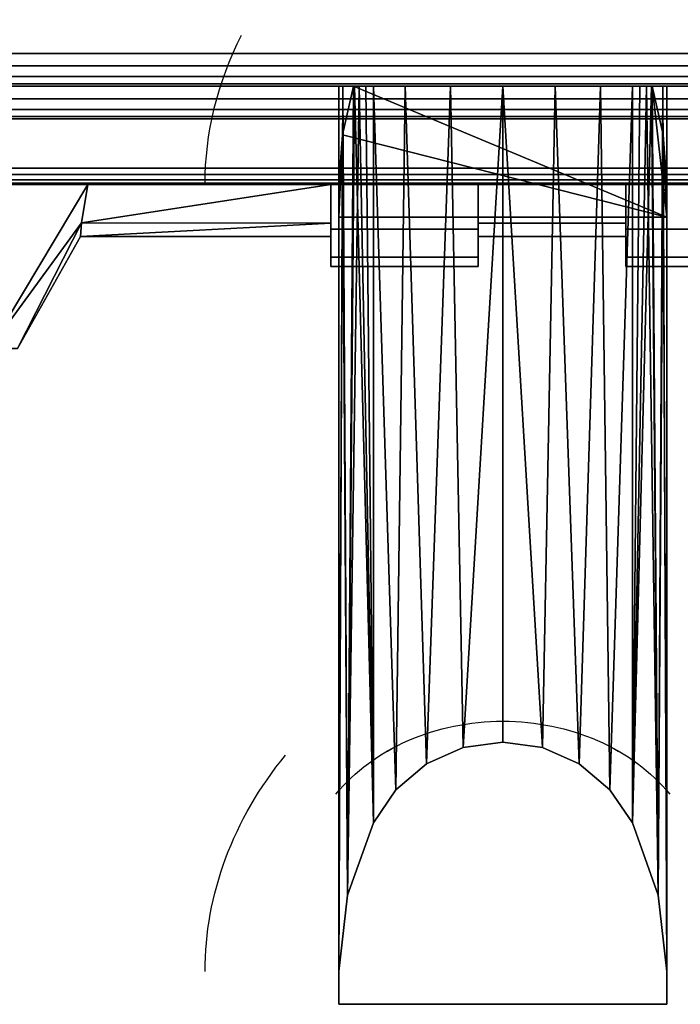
# Model space of a CAD drawing. Header units: millimetres. Extents: x -10 to 414, y -827 to 10.
# Tile 16 of 45: x 185 to 205, y -827 to -797. Entities that reach past the tile are written whole.
import ezdxf

# ---------------------------------------------------------------- set-up
doc = ezdxf.new("R2010")
doc.units = ezdxf.units.MM
doc.header["$MEASUREMENT"] = 0
for name, color, linetype, lineweight in [('0 Misc', 7, 'Continuous', 35), ('10 Raster Images', 7, 'Continuous', 35), ('5 Hatches', 7, 'Continuous', 35)]:
    doc.layers.add(name, color=color, linetype=linetype, lineweight=lineweight)

msp = doc.modelspace()

# ---------------------------------------------------------------- linework, layer by layer
at = {"layer": '0 Misc', "color": 160, "linetype": 'Continuous', "lineweight": 25}
for p, q in [((4, -798, 12.5), (396, -798, 12.5)), ((396, -798, 695), (4, -798, 695)), ((1, -799, 698), (399, -799, 698)), ((399, -799, 720), (1, -799, 720)), ((396, -799, 13.5), (4, -799, 13.5)), ((4, -799, 694), (396, -799, 694)), ((4, -799, 13.5), (204.554, -799, 255)), ((4, -799, 694), (195.446, -799, 255)), ((195.446, -799, 255), (4, -799, 13.5)), ((4, -799, 694), (195.717, -799, 255.779)), ((4, -799, 694), (196.049, -799, 256.534)), ((4, -799, 694), (196.442, -799, 257.187)), ((4, -799, 694), (197.415, -799, 258.16)), ((4, -799, 694), (198.641, -799, 258.785)), ((4, -799, 694), (200, -799, 259)), ((4, -799, 694), (197.415, -799, 571.84)), ((4, -799, 694), (196.442, -799, 572.813)), ((4, -799, 694), (196.049, -799, 573.466)), ((4, -799, 694), (195.505, -799, 574.81)), ((4, -799, 694), (195, -799, 578)), ((4, -799, 694), (195, -799, 579)), ((164.278, -799, 649.392), (195, -799, 579)), ((233.25, -799, 649), (166.75, -799, 649)), ((166.75, -799, 682), (233.25, -799, 682)), ((166.75, -799, 682), (396, -799, 694)), ((166.75, -799, 649), (195, -799, 579)), ((195, -799, 579), (205, -799, 579)), ((195, -799, 579), (195, -826.999, 578.267)), ((195, -799, 578), (195, -799, 579)), ((195, -799, 578), (195, -825.999, 577.293)), ((195, -825.999, 577.293), (195, -799, 579)), ((195, -799, 579), (396, -799, 694)), ((195, -799, 579), (235.722, -799, 649.392)), ((195, -799, 579), (233.25, -799, 649)), ((204.554, -799, 255), (195.446, -799, 255)), ((205, -802.999, 251.105), (195.446, -799, 255)), ((196.049, -799, 573.466), (196.049, -821.467, 572.878)), ((196.049, -821.467, 257.122), (196.049, -799, 256.534)), ((197.415, -799, 571.84), (200, -799, 259)), ((198.641, -799, 571.215), (200, -799, 259)), ((200, -799, 259), (396, -799, 694)), ((200, -799, 259), (202.585, -799, 571.84)), ((200, -799, 259), (201.359, -799, 571.215)), ((200, -799, 259), (200, -799, 571)), ((201.359, -799, 258.785), (396, -799, 694)), ((202.585, -799, 258.16), (396, -799, 694)), ((202.585, -799, 571.84), (396, -799, 694)), ((203.558, -799, 257.187), (396, -799, 694)), ((203.558, -799, 572.813), (396, -799, 694)), ((203.951, -799, 573.466), (203.951, -821.467, 572.878)), ((203.951, -821.467, 257.122), (203.951, -799, 256.534)), ((203.951, -799, 256.534), (396, -799, 694)), ((203.951, -799, 573.466), (396, -799, 694)), ((204.283, -799, 255.779), (396, -799, 694)), ((204.495, -799, 574.81), (396, -799, 694)), ((205, -802.999, 251.105), (204.554, -799, 255)), ((204.554, -799, 255), (396, -799, 13.5)), ((204.554, -799, 255), (396, -799, 694)), ((205, -799, 579), (205, -826.999, 578.267)), ((205, -799, 578), (205, -825.999, 577.293)), ((205, -799, 579), (205, -799, 578)), ((205, -799, 579), (205, -825.999, 577.293)), ((205, -799, 578), (396, -799, 694)), ((205, -799, 579), (396, -799, 694)), ((1, -800, 719), (399, -800, 719)), ((399, -800, 699), (1, -800, 699)), ((195, -802.999, 251.105), (195.112, -800.483, 253.555)), ((205, -802.999, 251.105), (195.112, -800.483, 253.555)), ((205, -802.999, 251.105), (204.888, -800.483, 253.555)), ((166.75, -801.5, 649), (233.25, -801.5, 649)), ((233.25, -801.5, 682), (166.75, -801.5, 682)), ((163.345, -802, 650.317), (236.655, -802, 650.317)), ((163.345, -802, 650.317), (238.553, -802, 651.697)), ((163.345, -802, 680.683), (236.655, -802, 680.683)), ((163.345, -802, 680.683), (234.423, -802, 681.408)), ((165.577, -802, 649.592), (234.423, -802, 649.592)), ((165.577, -802, 649.592), (236.655, -802, 650.317)), ((165.577, -802, 681.408), (234.423, -802, 681.408)), ((165.577, -802, 681.408), (233.25, -802, 681.5)), ((166.75, -802, 681.5), (233.25, -802, 681.5)), ((233.25, -802, 649.5), (166.75, -802, 649.5)), ((166.75, -802, 649.5), (234.423, -802, 649.592)), ((174, -802, 651.5), (238.553, -802, 651.697)), ((174, -802, 679.5), (238.553, -802, 679.303)), ((174, -802, 679.5), (236.655, -802, 680.683)), ((178.326, -802, 652.185), (238.553, -802, 651.697)), ((178.326, -802, 652.185), (239.933, -802, 653.595)), ((178.326, -802, 678.815), (239.933, -802, 677.405)), ((178.326, -802, 678.815), (238.553, -802, 679.303)), ((182.229, -802, 654.174), (239.933, -802, 653.595)), ((182.229, -802, 654.174), (240.658, -802, 655.827)), ((182.229, -802, 676.826), (240.75, -802, 674)), ((182.229, -802, 676.826), (240.658, -802, 675.173)), ((182.229, -802, 676.826), (239.933, -802, 677.405)), ((185.326, -802, 657.271), (240.658, -802, 655.827)), ((185.326, -802, 657.271), (240.75, -802, 657)), ((185.326, -802, 657.271), (226.25, -802, 659.25)), ((194.75, -802, 671.75), (185.326, -802, 673.729)), ((185.326, -802, 673.729), (240.75, -802, 674)), ((194.75, -802, 659.25), (185.326, -802, 657.271)), ((194.75, -802, 661.25), (187.339, -802, 661.25)), ((187.339, -802, 669.75), (194.75, -802, 669.75)), ((187.339, -802, 669.75), (194.75, -802, 671.75)), ((187.339, -802, 661.25), (194.75, -802, 659.25)), ((194.75, -802, 671.75), (199.25, -802, 671.75)), ((194.75, -802, 659.25), (194.75, -802, 661.25)), ((194.75, -802, 669.75), (194.75, -802, 671.75)), ((199.25, -802, 659.25), (194.75, -802, 659.25)), ((194.75, -803.073, 668.022), (194.75, -802, 671.75)), ((194.75, -802, 659.25), (194.75, -803.411, 664.019)), ((194.75, -802, 659.25), (194.75, -802.644, 662.136)), ((194.75, -802, 671.75), (240.75, -802, 674)), ((194.75, -802, 659.25), (226.25, -802, 659.25)), ((194.75, -802, 659.25), (221.75, -802, 659.25)), ((194.75, -802, 659.25), (217.25, -802, 659.25)), ((194.75, -802, 659.25), (212.75, -802, 659.25)), ((194.75, -802, 659.25), (208.25, -802, 659.25)), ((194.75, -802, 659.25), (203.75, -802, 659.25)), ((195, -802.999, 251.105), (195, -801.999, 252.079)), ((195, -825.999, 252.707), (195, -801.999, 252.079)), ((199.25, -802, 669.75), (203.75, -802, 669.75)), ((203.75, -802, 661.25), (199.25, -802, 661.25)), ((199.25, -802, 671.75), (199.25, -802, 669.75)), ((199.25, -802, 661.25), (199.25, -802, 659.25)), ((199.25, -803.411, 664.019), (199.25, -802, 659.25)), ((199.25, -802.644, 662.136), (199.25, -802, 659.25)), ((199.25, -802, 671.75), (199.25, -803.073, 668.022)), ((203.75, -802, 671.75), (199.25, -802, 671.75)), ((199.25, -802, 671.75), (240.75, -802, 674)), ((199.25, -802, 669.75), (203.75, -802, 671.75)), ((203.75, -802, 659.25), (199.25, -802, 659.25)), ((199.25, -802, 659.25), (203.75, -802, 661.25)), ((203.75, -802, 671.75), (208.25, -802, 671.75)), ((203.75, -802, 659.25), (203.75, -802, 661.25)), ((203.75, -802, 669.75), (203.75, -802, 671.75)), ((208.25, -802, 659.25), (203.75, -802, 659.25)), ((203.75, -803.073, 668.022), (203.75, -802, 671.75)), ((203.75, -802, 659.25), (203.75, -803.411, 664.019)), ((203.75, -802, 659.25), (203.75, -802.644, 662.136)), ((203.75, -802, 671.75), (240.75, -802, 674)), ((205, -825.999, 252.707), (205, -801.999, 252.079)), ((205, -801.999, 252.079), (205, -802.999, 251.105)), ((194.75, -803.073, 668.022), (194.75, -803.605, 669.437)), ((195, -826.999, 251.733), (195, -802.999, 251.105)), ((205, -802.999, 251.105), (195, -802.999, 251.105)), ((195, -802.999, 251.105), (195, -825.999, 252.707)), ((199.25, -803.073, 668.022), (199.25, -803.605, 669.437)), ((203.75, -803.073, 668.022), (203.75, -803.605, 669.437)), ((205, -826.999, 251.733), (205, -802.999, 251.105)), ((205, -825.999, 252.707), (205, -802.999, 251.105)), ((194.75, -803.411, 664.019), (194.75, -803.605, 661.563)), ((199.25, -803.411, 664.019), (199.25, -803.605, 661.563)), ((203.75, -803.411, 664.019), (203.75, -803.605, 661.563)), ((194.75, -803.605, 661.563), (194.75, -803.559, 666.048)), ((194.75, -803.559, 666.048), (194.75, -803.605, 669.437)), ((194.75, -804.418, 664.259), (194.75, -803.605, 669.437)), ((194.75, -803.605, 661.563), (194.75, -803.605, 669.437)), ((199.25, -803.605, 669.437), (199.25, -803.559, 666.048)), ((199.25, -803.559, 666.048), (199.25, -803.605, 661.563)), ((199.25, -804.418, 666.741), (199.25, -803.605, 661.563)), ((199.25, -803.605, 669.437), (199.25, -803.605, 661.563)), ((203.75, -803.605, 661.563), (203.75, -803.559, 666.048)), ((203.75, -803.559, 666.048), (203.75, -803.605, 669.437)), ((203.75, -804.418, 664.259), (203.75, -803.605, 669.437)), ((203.75, -803.605, 661.563), (203.75, -803.605, 669.437)), ((194.75, -804.5, 665.475), (194.75, -804.418, 666.741)), ((194.75, -804.418, 664.259), (194.75, -804.418, 666.741)), ((194.75, -804.5, 665.525), (199.25, -804.5, 665.525)), ((199.25, -804.5, 665.475), (194.75, -804.5, 665.475)), ((194.75, -804.5, 665.525), (194.75, -804.5, 665.475)), ((199.25, -804.5, 665.525), (199.25, -804.418, 664.259)), ((199.25, -804.418, 666.741), (199.25, -804.418, 664.259)), ((199.25, -804.5, 665.475), (199.25, -804.5, 665.525)), ((203.75, -804.5, 665.475), (203.75, -804.418, 666.741)), ((203.75, -804.418, 664.259), (203.75, -804.418, 666.741)), ((203.75, -804.5, 665.525), (208.25, -804.5, 665.525)), ((208.25, -804.5, 665.475), (203.75, -804.5, 665.475)), ((203.75, -804.5, 665.525), (203.75, -804.5, 665.475)), ((196.049, -821.467, 572.878), (196.049, -821.467, 257.122)), ((203.951, -821.467, 572.878), (203.951, -821.467, 257.122)), ((195, -825.999, 577.293), (195, -825.999, 252.707)), ((195, -825.999, 252.707), (195, -826.999, 251.733)), ((195, -825.999, 577.293), (195, -826.999, 251.733)), ((195, -825.999, 577.293), (195, -826.999, 578.267)), ((205, -825.999, 577.293), (205, -825.999, 252.707)), ((205, -826.999, 578.267), (205, -825.999, 252.707)), ((205, -825.999, 252.707), (205, -826.999, 251.733)), ((205, -825.999, 577.293), (205, -826.999, 578.267)), ((205, -826.999, 578.267), (195, -826.999, 578.267)), ((195, -826.999, 578.267), (195, -826.999, 251.733)), ((205, -826.999, 251.733), (195, -826.999, 251.733)), ((205, -826.999, 578.267), (205, -826.999, 251.733))]:
    msp.add_line(p, q, dxfattribs=at).dxf.unprotected_set("ltscale", 0)
at = {"layer": '0 Misc', "color": 160, "linetype": 'Continuous', "lineweight": 25, "extrusion": (0, 0.572254, -0.820077)}
for centre, end in [((-205.322, -513.448, -665.671), 22.6981), ((-205.322, -532.77, -679.92), 33.9484)]:
    msp.add_arc(centre, 14.406, 0, end, dxfattribs=at).dxf.unprotected_set("ltscale", 0)
at = {"layer": '0 Misc', "color": 160, "linetype": 'Continuous', "lineweight": 25, "extrusion": (0, 1, 0)}
for centre, radius, start, end in [((-205.322, 578, -799), 10.322, 333.9477, 0), ((-205.322, 252, -799), 10.322, 16.8956, 26.0523), ((-200, 575.398, -799), 4.398, 206.0523, 333.9477), ((-200, 254.602, -799), 4.398, 26.0523, 153.9477), ((-194.678, 578, -799), 10.322, 180, 206.0523), ((-194.678, 252, -799), 10.322, 153.9477, 163.1044), ((-174, 665.5, -802), 14, 197.6722, 162.3278)]:
    msp.add_arc(centre, radius, start, end, dxfattribs=at).dxf.unprotected_set("ltscale", 0)
at = {"layer": '0 Misc', "color": 160, "linetype": 'Continuous', "lineweight": 25, "extrusion": (-1, 0, 0)}
for centre in [(797.082, 665.5, -194.75), (797.082, 665.5, -203.75)]:
    msp.add_arc(centre, 6.5, 319.1678, 40.8322, dxfattribs=at).dxf.unprotected_set("ltscale", 0)
at = {"layer": '0 Misc', "color": 160, "linetype": 'Continuous', "lineweight": 25, "extrusion": (1, 0, 0)}
for centre, radius, start, end in [((-795.5, 665.525, 194.75), 9, 136.2383, 180), ((-795.5, 665.475, 194.75), 9, 180, 223.7617), ((-797.082, 665.5, 199.25), 6.5, 139.1678, 220.8322)]:
    msp.add_arc(centre, radius, start, end, dxfattribs=at).dxf.unprotected_set("ltscale", 0)
at = {"layer": '0 Misc', "color": 160, "linetype": 'Continuous', "lineweight": 25, "extrusion": (-1, 1.76924e-13, -1.84741e-13)}
msp.add_arc((795.5, 665.475, -199.25), 9, 316.2383, 0, dxfattribs=at).dxf.unprotected_set("ltscale", 0)
at = {"layer": '0 Misc', "color": 160, "linetype": 'Continuous', "lineweight": 25, "extrusion": (-1, -1.76924e-13, -1.84741e-13)}
msp.add_arc((795.5, 665.525, -199.25), 9, 0, 43.7617, dxfattribs=at).dxf.unprotected_set("ltscale", 0)
at = {"layer": '0 Misc', "color": 160, "linetype": 'Continuous', "lineweight": 25, "extrusion": (1, 1.76924e-13, 1.84741e-13)}
msp.add_arc((-795.5, 665.525, 203.75), 9, 136.2383, 180, dxfattribs=at).dxf.unprotected_set("ltscale", 0)
at = {"layer": '0 Misc', "color": 160, "linetype": 'Continuous', "lineweight": 25, "extrusion": (1, -1.76924e-13, 1.84741e-13)}
msp.add_arc((-795.5, 665.475, 203.75), 9, 180, 223.7617, dxfattribs=at).dxf.unprotected_set("ltscale", 0)
at = {"layer": '0 Misc', "color": 160, "linetype": 'Continuous', "lineweight": 25, "extrusion": (-3.92591e-16, -0.572496, -0.819907)}
msp.add_arc((200, 1004.157, 0.143), 6.138, 213.9497, 326.0503, dxfattribs=at).dxf.unprotected_set("ltscale", 0)
at = {"layer": '0 Misc', "color": 160, "linetype": 'Continuous', "lineweight": 25, "extrusion": (-7.20306e-15, 0.572496, -0.819907)}
msp.add_arc((-200, -528.986, -680.666), 6.138, 33.9497, 146.0503, dxfattribs=at).dxf.unprotected_set("ltscale", 0)
at = {"layer": '0 Misc', "color": 160, "linetype": 'Continuous', "lineweight": 25, "extrusion": (0, -0.572254, -0.820077)}
msp.add_arc((205.322, 1007.741, -0.743), 14.406, 180, 213.9484, dxfattribs=at).dxf.unprotected_set("ltscale", 0)
at = {"layer": '0 Misc', "color": 7, "lineweight": 25}
for points in [[(399, -799, 698), (16.891, -781.454, 698), (16.988, -781.156, 698)], [(399, -799, 698), (16.988, -781.156, 698), (17, -781, 698)], [(399, -799, 698), (17, -781, 698), (383.293, -781.707, 698)], [(399, -799, 698), (16.707, -781.707, 698), (16.891, -781.454, 698)], [(399, -799, 698), (16.156, -781.988, 698), (16.454, -781.891, 698)], [(399, -799, 698), (16.454, -781.891, 698), (16.707, -781.707, 698)], [(1, -799, 698), (2, -782, 698), (399, -799, 698)], [(399, -799, 698), (2, -782, 698), (16, -782, 698)], [(399, -799, 698), (16, -782, 698), (16.156, -781.988, 698)], [(205, -802.999, 251.105), (195.112, -800.483, 253.555), (195.446, -799, 255)], [(205, -802.999, 251.105), (195.446, -799, 255), (204.554, -799, 255)], [(205, -802.999, 251.105), (204.554, -799, 255), (204.888, -800.483, 253.555)], [(195.112, -800.483, 253.555), (195, -802.999, 251.105), (195, -801.999, 252.079)], [(195, -802.999, 251.105), (195.112, -800.483, 253.555), (205, -802.999, 251.105)], [(205, -802.999, 251.105), (204.888, -800.483, 253.555), (205, -801.999, 252.079)], [(165.577, -802, 649.592), (236.655, -802, 650.317), (163.345, -802, 650.317)], [(163.345, -802, 650.317), (236.655, -802, 650.317), (238.553, -802, 651.697)], [(163.345, -802, 650.317), (238.553, -802, 651.697), (174, -802, 651.5)], [(163.345, -802, 680.683), (174, -802, 679.5), (236.655, -802, 680.683)], [(163.345, -802, 680.683), (236.655, -802, 680.683), (234.423, -802, 681.408)], [(163.345, -802, 680.683), (234.423, -802, 681.408), (165.577, -802, 681.408)], [(166.75, -802, 649.5), (234.423, -802, 649.592), (165.577, -802, 649.592)], [(165.577, -802, 649.592), (234.423, -802, 649.592), (236.655, -802, 650.317)], [(165.577, -802, 681.408), (234.423, -802, 681.408), (233.25, -802, 681.5)], [(165.577, -802, 681.408), (233.25, -802, 681.5), (166.75, -802, 681.5)], [(234.423, -802, 649.592), (166.75, -802, 649.5), (233.25, -802, 649.5)], [(174, -802, 651.5), (238.553, -802, 651.697), (178.326, -802, 652.185)], [(178.326, -802, 678.815), (238.553, -802, 679.303), (174, -802, 679.5)], [(174, -802, 679.5), (238.553, -802, 679.303), (236.655, -802, 680.683)], [(178.326, -802, 652.185), (238.553, -802, 651.697), (239.933, -802, 653.595)], [(178.326, -802, 652.185), (239.933, -802, 653.595), (182.229, -802, 654.174)], [(182.229, -802, 676.826), (239.933, -802, 677.405), (178.326, -802, 678.815)], [(178.326, -802, 678.815), (239.933, -802, 677.405), (238.553, -802, 679.303)], [(182.229, -802, 654.174), (239.933, -802, 653.595), (240.658, -802, 655.827)], [(182.229, -802, 654.174), (240.658, -802, 655.827), (185.326, -802, 657.271)], [(185.326, -802, 673.729), (240.75, -802, 674), (182.229, -802, 676.826)], [(182.229, -802, 676.826), (240.75, -802, 674), (240.658, -802, 675.173)], [(182.229, -802, 676.826), (240.658, -802, 675.173), (239.933, -802, 677.405)], [(184.347, -807, 669.786), (187.149, -803.169, 667.779), (187.339, -802, 669.75)], [(187.339, -802, 661.25), (187.149, -803.169, 663.221), (184.347, -807, 661.214)], [(184.831, -802, 656.63), (187.339, -802, 661.25), (184.347, -807, 661.214)], [(184.347, -807, 669.786), (187.339, -802, 669.75), (184.831, -802, 674.37)], [(185.326, -802, 657.271), (240.658, -802, 655.827), (240.75, -802, 657)], [(185.326, -802, 657.271), (240.75, -802, 657), (226.25, -802, 659.25)], [(194.75, -802, 671.75), (240.75, -802, 674), (185.326, -802, 673.729)], [(187.339, -802, 669.75), (194.75, -802, 671.75), (185.326, -802, 673.729)], [(185.326, -802, 657.271), (194.75, -802, 659.25), (187.339, -802, 661.25)], [(194.75, -802, 659.25), (185.326, -802, 657.271), (226.25, -802, 659.25)], [(187.149, -803.169, 663.221), (187.339, -802, 661.25), (194.75, -802, 661.25)], [(194.75, -803.174, 663.233), (187.149, -803.169, 663.221), (194.75, -802, 661.25)], [(187.149, -803.169, 667.779), (194.75, -803.174, 667.767), (194.75, -802, 669.75)], [(187.339, -802, 669.75), (187.149, -803.169, 667.779), (194.75, -802, 669.75)], [(194.75, -802, 671.75), (187.339, -802, 669.75), (194.75, -802, 669.75)], [(187.339, -802, 661.25), (194.75, -802, 659.25), (194.75, -802, 661.25)], [(199.25, -802, 671.75), (240.75, -802, 674), (194.75, -802, 671.75)], [(199.25, -803.411, 664.019), (199.25, -803.605, 661.563), (199.25, -802, 659.25)], [(199.25, -803.411, 664.019), (199.25, -802, 659.25), (199.25, -802.644, 662.136)], [(199.25, -802.644, 662.136), (199.25, -802, 659.25), (199.25, -802, 661.25)], [(199.25, -803.605, 669.437), (199.25, -803.073, 668.022), (199.25, -802, 671.75)], [(199.25, -802, 671.75), (199.25, -803.073, 668.022), (199.25, -802, 669.75)], [(203.75, -802, 671.75), (240.75, -802, 674), (199.25, -802, 671.75)], [(203.75, -802, 671.75), (199.25, -802, 669.75), (203.75, -802, 669.75)], [(199.25, -802, 669.75), (203.75, -802, 671.75), (199.25, -802, 671.75)], [(203.75, -802, 661.25), (199.25, -802, 659.25), (203.75, -802, 659.25)], [(199.25, -802, 659.25), (203.75, -802, 661.25), (199.25, -802, 661.25)], [(208.25, -802, 671.75), (240.75, -802, 674), (203.75, -802, 671.75)], [(184.347, -807, 669.786), (185.2, -807, 665.5), (187.149, -803.169, 667.779)], [(187.149, -803.169, 663.221), (185.2, -807, 665.5), (184.347, -807, 661.214)], [(187.149, -803.169, 667.779), (185.2, -807, 665.5), (187.114, -803.582, 665.5)], [(187.114, -803.582, 665.5), (185.2, -807, 665.5), (187.149, -803.169, 663.221)], [(187.114, -803.582, 665.5), (194.75, -803.174, 667.767), (187.149, -803.169, 667.779)], [(194.75, -803.174, 663.233), (187.114, -803.582, 665.5), (187.149, -803.169, 663.221)], [(194.75, -803.582, 665.5), (187.114, -803.582, 665.5), (194.75, -803.174, 663.233)], [(194.75, -803.582, 665.5), (194.75, -803.174, 667.767), (187.114, -803.582, 665.5)], [(199.25, -803.073, 668.022), (199.25, -803.605, 669.437), (199.25, -803.559, 666.048)], [(199.25, -803.559, 666.048), (199.25, -803.605, 661.563), (199.25, -803.411, 664.019)], [(199.25, -803.605, 669.437), (199.25, -803.605, 661.563), (199.25, -803.559, 666.048)], [(199.25, -804.418, 666.741), (199.25, -804.418, 664.259), (199.25, -803.605, 661.563)], [(199.25, -804.418, 666.741), (199.25, -803.605, 661.563), (199.25, -803.605, 669.437)], [(199.25, -804.418, 664.259), (199.25, -804.5, 665.525), (199.25, -804.5, 665.475)], [(199.25, -804.5, 665.525), (199.25, -804.418, 664.259), (199.25, -804.418, 666.741)]]:
    msp.add_3dface(points, dxfattribs=at)
for points, invisible_edges in [([(4, -798, 12.5), (396, -784, 12.5), (396, -798, 12.5)], 1), ([(4, -798, 12.5), (4, -784, 12.5), (396, -784, 12.5)], 12), ([(4, -798, 12.5), (396, -798.383, 12.576), (4, -798.383, 12.576)], 1), ([(4, -798, 12.5), (396, -798, 12.5), (396, -798.383, 12.576)], 12), ([(396, -798.707, 12.793), (4, -798.383, 12.576), (396, -798.383, 12.576)], 1), ([(396, -798.707, 12.793), (4, -798.707, 12.793), (4, -798.383, 12.576)], 12), ([(396, -798.924, 13.117), (4, -798.707, 12.793), (396, -798.707, 12.793)], 1), ([(396, -798.924, 13.117), (4, -798.924, 13.117), (4, -798.707, 12.793)], 12), ([(1, -799, 698), (399, -799.383, 698.076), (1, -799.383, 698.076)], 1), ([(1, -799, 698), (399, -799, 698), (399, -799.383, 698.076)], 12), ([(399, -799, 720), (1, -799.383, 719.924), (399, -799.383, 719.924)], 1), ([(399, -799, 720), (1, -799, 720), (1, -799.383, 719.924)], 12), ([(396, -799, 13.5), (4, -798.924, 13.117), (396, -798.924, 13.117)], 1), ([(396, -799, 13.5), (4, -799, 13.5), (4, -798.924, 13.117)], 12), ([(166.75, -801.5, 649), (233.25, -799, 649), (233.25, -801.5, 649)], 1), ([(166.75, -801.5, 649), (166.75, -799, 649), (233.25, -799, 649)], 12), ([(233.25, -801.5, 682), (166.75, -799, 682), (166.75, -801.5, 682)], 1), ([(233.25, -801.5, 682), (233.25, -799, 682), (166.75, -799, 682)], 12), ([(399, -799.707, 698.293), (1, -799.383, 698.076), (399, -799.383, 698.076)], 1), ([(399, -799.707, 698.293), (1, -799.707, 698.293), (1, -799.383, 698.076)], 12), ([(399, -799.383, 719.924), (1, -799.707, 719.707), (399, -799.707, 719.707)], 1), ([(399, -799.383, 719.924), (1, -799.383, 719.924), (1, -799.707, 719.707)], 12), ([(399, -799.924, 698.617), (1, -799.707, 698.293), (399, -799.707, 698.293)], 1), ([(399, -799.924, 698.617), (1, -799.924, 698.617), (1, -799.707, 698.293)], 12), ([(399, -799.707, 719.707), (1, -799.924, 719.383), (399, -799.924, 719.383)], 1), ([(399, -799.707, 719.707), (1, -799.707, 719.707), (1, -799.924, 719.383)], 12), ([(399, -800, 699), (1, -799.924, 698.617), (399, -799.924, 698.617)], 1), ([(399, -800, 699), (1, -800, 699), (1, -799.924, 698.617)], 12), ([(1, -800, 719), (399, -799.924, 719.383), (1, -799.924, 719.383)], 1), ([(1, -800, 719), (399, -800, 719), (399, -799.924, 719.383)], 12), ([(1, -800, 719), (399, -800, 699), (399, -800, 719)], 1), ([(1, -800, 719), (1, -800, 699), (399, -800, 699)], 12), ([(166.75, -801.5, 649), (233.25, -801.691, 649.038), (166.75, -801.691, 649.038)], 1), ([(166.75, -801.5, 649), (233.25, -801.5, 649), (233.25, -801.691, 649.038)], 12), ([(233.25, -801.5, 682), (166.75, -801.691, 681.962), (233.25, -801.691, 681.962)], 1), ([(233.25, -801.5, 682), (166.75, -801.5, 682), (166.75, -801.691, 681.962)], 12), ([(233.25, -801.854, 649.146), (166.75, -801.691, 649.038), (233.25, -801.691, 649.038)], 1), ([(233.25, -801.854, 649.146), (166.75, -801.854, 649.146), (166.75, -801.691, 649.038)], 12), ([(233.25, -801.691, 681.962), (166.75, -801.854, 681.854), (233.25, -801.854, 681.854)], 1), ([(233.25, -801.691, 681.962), (166.75, -801.691, 681.962), (166.75, -801.854, 681.854)], 12), ([(233.25, -801.962, 649.309), (166.75, -801.854, 649.146), (233.25, -801.854, 649.146)], 1), ([(233.25, -801.962, 649.309), (166.75, -801.962, 649.309), (166.75, -801.854, 649.146)], 12), ([(233.25, -801.854, 681.854), (166.75, -801.962, 681.691), (233.25, -801.962, 681.691)], 1), ([(233.25, -801.854, 681.854), (166.75, -801.854, 681.854), (166.75, -801.962, 681.691)], 12), ([(233.25, -802, 649.5), (166.75, -801.962, 649.309), (233.25, -801.962, 649.309)], 1), ([(233.25, -802, 649.5), (166.75, -802, 649.5), (166.75, -801.962, 649.309)], 12), ([(166.75, -802, 681.5), (233.25, -801.962, 681.691), (166.75, -801.962, 681.691)], 1), ([(166.75, -802, 681.5), (233.25, -802, 681.5), (233.25, -801.962, 681.691)], 12), ([(199.25, -802, 671.75), (194.75, -803.358, 669.912), (199.25, -803.358, 669.912)], 1), ([(199.25, -802, 671.75), (194.75, -802, 671.75), (194.75, -803.358, 669.912)], 12), ([(194.75, -802, 659.25), (199.25, -803.358, 661.088), (194.75, -803.358, 661.088)], 1), ([(194.75, -802, 659.25), (199.25, -802, 659.25), (199.25, -803.358, 661.088)], 12), ([(203.75, -802, 669.75), (199.25, -803.174, 667.767), (203.75, -803.174, 667.767)], 1), ([(203.75, -802, 669.75), (199.25, -802, 669.75), (199.25, -803.174, 667.767)], 12), ([(199.25, -802, 661.25), (203.75, -803.174, 663.233), (199.25, -803.174, 663.233)], 1), ([(199.25, -802, 661.25), (203.75, -802, 661.25), (203.75, -803.174, 663.233)], 12), ([(208.25, -802, 671.75), (203.75, -803.358, 669.912), (208.25, -803.358, 669.912)], 1), ([(208.25, -802, 671.75), (203.75, -802, 671.75), (203.75, -803.358, 669.912)], 12), ([(203.75, -802, 659.25), (208.25, -803.358, 661.088), (203.75, -803.358, 661.088)], 1), ([(203.75, -802, 659.25), (208.25, -802, 659.25), (208.25, -803.358, 661.088)], 12), ([(199.25, -803.582, 665.5), (203.75, -803.174, 667.767), (199.25, -803.174, 667.767)], 1), ([(199.25, -803.582, 665.5), (203.75, -803.582, 665.5), (203.75, -803.174, 667.767)], 12), ([(199.25, -803.174, 663.233), (203.75, -803.582, 665.5), (199.25, -803.582, 665.5)], 1), ([(199.25, -803.174, 663.233), (203.75, -803.174, 663.233), (203.75, -803.582, 665.5)], 12), ([(194.75, -803.358, 669.912), (199.25, -804.21, 667.792), (199.25, -803.358, 669.912)], 1), ([(194.75, -803.358, 669.912), (194.75, -804.21, 667.792), (199.25, -804.21, 667.792)], 12), ([(199.25, -803.358, 661.088), (194.75, -804.21, 663.208), (194.75, -803.358, 661.088)], 1), ([(199.25, -803.358, 661.088), (199.25, -804.21, 663.208), (194.75, -804.21, 663.208)], 12), ([(203.75, -803.358, 669.912), (208.25, -804.21, 667.792), (208.25, -803.358, 669.912)], 1), ([(203.75, -803.358, 669.912), (203.75, -804.21, 667.792), (208.25, -804.21, 667.792)], 12), ([(208.25, -803.358, 661.088), (203.75, -804.21, 663.208), (203.75, -803.358, 661.088)], 1), ([(208.25, -803.358, 661.088), (208.25, -804.21, 663.208), (203.75, -804.21, 663.208)], 12), ([(199.25, -804.21, 667.792), (194.75, -804.5, 665.525), (199.25, -804.5, 665.525)], 1), ([(199.25, -804.21, 667.792), (194.75, -804.21, 667.792), (194.75, -804.5, 665.525)], 12), ([(194.75, -804.21, 663.208), (199.25, -804.5, 665.475), (194.75, -804.5, 665.475)], 1), ([(194.75, -804.21, 663.208), (199.25, -804.21, 663.208), (199.25, -804.5, 665.475)], 12), ([(208.25, -804.21, 667.792), (203.75, -804.5, 665.525), (208.25, -804.5, 665.525)], 1), ([(208.25, -804.21, 667.792), (203.75, -804.21, 667.792), (203.75, -804.5, 665.525)], 12), ([(203.75, -804.21, 663.208), (208.25, -804.5, 665.475), (203.75, -804.5, 665.475)], 1), ([(203.75, -804.21, 663.208), (208.25, -804.21, 663.208), (208.25, -804.5, 665.475)], 12), ([(199.25, -804.5, 665.475), (194.75, -804.5, 665.525), (194.75, -804.5, 665.475)], 1), ([(199.25, -804.5, 665.475), (199.25, -804.5, 665.525), (194.75, -804.5, 665.525)], 12), ([(208.25, -804.5, 665.475), (203.75, -804.5, 665.525), (203.75, -804.5, 665.475)], 1), ([(208.25, -804.5, 665.475), (208.25, -804.5, 665.525), (203.75, -804.5, 665.525)], 12)]:
    msp.add_3dface(points, dxfattribs=dict(at, invisible_edges=invisible_edges))
at = {"layer": '0 Misc', "color": 5, "lineweight": 25}
for points, invisible_edges in [([(396, -798, 695), (4, -784, 695), (4, -798, 695)], 1), ([(396, -798, 695), (396, -784, 695), (4, -784, 695)], 12), ([(396, -798, 695), (4, -798.383, 694.924), (396, -798.383, 694.924)], 1), ([(396, -798, 695), (4, -798, 695), (4, -798.383, 694.924)], 12), ([(4, -798.707, 694.707), (396, -798.383, 694.924), (4, -798.383, 694.924)], 1), ([(4, -798.707, 694.707), (396, -798.707, 694.707), (396, -798.383, 694.924)], 12), ([(4, -798.924, 694.383), (396, -798.707, 694.707), (4, -798.707, 694.707)], 1), ([(4, -798.924, 694.383), (396, -798.924, 694.383), (396, -798.707, 694.707)], 12), ([(4, -799, 694), (396, -798.924, 694.383), (4, -798.924, 694.383)], 1), ([(4, -799, 694), (396, -799, 694), (396, -798.924, 694.383)], 12)]:
    msp.add_3dface(points, dxfattribs=dict(at, invisible_edges=invisible_edges))
for points in [[(396, -799, 13.5), (204.554, -799, 255), (4, -799, 13.5)], [(4, -799, 13.5), (195.446, -799, 255), (4, -799, 694)], [(195.446, -799, 255), (4, -799, 13.5), (204.554, -799, 255)], [(4, -799, 694), (195.446, -799, 255), (195.717, -799, 255.779)], [(4, -799, 694), (195.717, -799, 255.779), (196.049, -799, 256.534)], [(4, -799, 694), (196.049, -799, 256.534), (196.442, -799, 257.187)], [(4, -799, 694), (196.442, -799, 257.187), (197.415, -799, 258.16)], [(4, -799, 694), (197.415, -799, 258.16), (198.641, -799, 258.785)], [(4, -799, 694), (198.641, -799, 258.785), (200, -799, 259)], [(4, -799, 694), (200, -799, 259), (197.415, -799, 571.84)], [(4, -799, 694), (197.415, -799, 571.84), (196.442, -799, 572.813)], [(4, -799, 694), (196.442, -799, 572.813), (196.049, -799, 573.466)], [(4, -799, 694), (196.049, -799, 573.466), (195.505, -799, 574.81)], [(4, -799, 694), (195.505, -799, 574.81), (195, -799, 578)], [(4, -799, 694), (195, -799, 578), (195, -799, 579)], [(4, -799, 694), (195, -799, 579), (164.278, -799, 649.392)], [(4, -799, 694), (166.75, -799, 682), (396, -799, 694)], [(164.278, -799, 649.392), (195, -799, 579), (166.75, -799, 649)], [(233.25, -799, 682), (396, -799, 694), (166.75, -799, 682)], [(166.75, -799, 649), (195, -799, 579), (233.25, -799, 649)], [(205, -799, 579), (396, -799, 694), (195, -799, 579)], [(195, -799, 579), (396, -799, 694), (235.722, -799, 649.392)], [(195, -799, 579), (235.722, -799, 649.392), (233.25, -799, 649)], [(197.415, -799, 571.84), (200, -799, 259), (198.641, -799, 571.215)], [(198.641, -799, 571.215), (200, -799, 259), (200, -799, 571)], [(201.359, -799, 258.785), (396, -799, 694), (200, -799, 259)], [(200, -799, 259), (396, -799, 694), (202.585, -799, 571.84)], [(200, -799, 259), (202.585, -799, 571.84), (201.359, -799, 571.215)], [(200, -799, 259), (201.359, -799, 571.215), (200, -799, 571)], [(202.585, -799, 258.16), (396, -799, 694), (201.359, -799, 258.785)], [(203.558, -799, 257.187), (396, -799, 694), (202.585, -799, 258.16)], [(202.585, -799, 571.84), (396, -799, 694), (203.558, -799, 572.813)], [(203.951, -799, 256.534), (396, -799, 694), (203.558, -799, 257.187)], [(203.558, -799, 572.813), (396, -799, 694), (203.951, -799, 573.466)], [(204.283, -799, 255.779), (396, -799, 694), (203.951, -799, 256.534)], [(203.951, -799, 573.466), (396, -799, 694), (204.495, -799, 574.81)], [(204.554, -799, 255), (396, -799, 694), (204.283, -799, 255.779)], [(204.495, -799, 574.81), (396, -799, 694), (205, -799, 578)], [(204.554, -799, 255), (396, -799, 13.5), (396, -799, 694)], [(205, -799, 578), (396, -799, 694), (205, -799, 579)]]:
    msp.add_3dface(points, dxfattribs=at)
at = {"layer": '0 Misc', "color": 160, "lineweight": 25}
for points, invisible_edges in [([(195, -799, 579), (205, -826.999, 578.267), (205, -799, 579)], 1), ([(195, -799, 579), (195, -826.999, 578.267), (205, -826.999, 578.267)], 12), ([(195, -826.999, 251.733), (205, -802.999, 251.105), (205, -826.999, 251.733)], 1), ([(195, -826.999, 251.733), (195, -802.999, 251.105), (205, -802.999, 251.105)], 12), ([(195, -826.999, 578.267), (205, -826.999, 251.733), (205, -826.999, 578.267)], 1), ([(195, -826.999, 578.267), (195, -826.999, 251.733), (205, -826.999, 251.733)], 12)]:
    msp.add_3dface(points, dxfattribs=dict(at, invisible_edges=invisible_edges))
for points in [[(195, -825.999, 577.293), (195, -799, 578), (195.118, -799, 576.441)], [(195.266, -823.673, 575.027), (195, -825.999, 577.293), (195.118, -799, 576.441)], [(195, -825.999, 577.293), (195, -826.999, 578.267), (195, -799, 579)], [(195, -825.999, 577.293), (195, -799, 579), (195, -799, 578)], [(195.446, -799, 255), (195.112, -800.483, 253.555), (195.266, -823.673, 254.973)], [(195.471, -799, 574.919), (195.266, -823.673, 575.027), (195.118, -799, 576.441)], [(195.471, -799, 574.919), (196.049, -821.467, 572.878), (195.266, -823.673, 575.027)], [(195.446, -799, 255), (195.266, -823.673, 254.973), (195.619, -799, 255.522)], [(195.619, -799, 255.522), (195.266, -823.673, 254.973), (196.049, -821.467, 257.122)], [(196.049, -799, 573.466), (196.049, -821.467, 572.878), (195.471, -799, 574.919)], [(195.619, -799, 255.522), (196.049, -821.467, 257.122), (195.821, -799, 256.033)], [(196.049, -821.467, 257.122), (196.049, -799, 256.534), (195.821, -799, 256.033)], [(196.734, -820.454, 571.891), (196.049, -821.467, 572.878), (196.049, -799, 573.466)], [(197.021, -799, 572.162), (196.734, -820.454, 571.891), (196.049, -799, 573.466)], [(196.049, -799, 256.534), (196.734, -820.454, 258.109), (197.021, -799, 257.838)], [(196.049, -799, 256.534), (196.049, -821.467, 257.122), (196.734, -820.454, 258.109)], [(197.021, -799, 572.162), (197.671, -819.668, 571.126), (196.734, -820.454, 571.891)], [(197.021, -799, 257.838), (196.734, -820.454, 258.109), (197.671, -819.668, 258.874)], [(198.401, -799, 571.301), (197.671, -819.668, 571.126), (197.021, -799, 572.162)], [(197.021, -799, 257.838), (197.671, -819.668, 258.874), (198.401, -799, 258.699)], [(198.401, -799, 571.301), (198.789, -819.171, 570.642), (197.671, -819.668, 571.126)], [(197.671, -819.668, 258.874), (198.789, -819.171, 259.358), (198.401, -799, 258.699)], [(200, -799, 571), (198.789, -819.171, 570.642), (198.401, -799, 571.301)], [(198.789, -819.171, 259.358), (200, -799, 259), (198.401, -799, 258.699)], [(200, -799, 571), (200, -819.001, 570.476), (198.789, -819.171, 570.642)], [(198.789, -819.171, 259.358), (200, -819.001, 259.524), (200, -799, 259)], [(201.211, -819.171, 570.642), (200, -819.001, 570.476), (200, -799, 571)], [(201.211, -819.171, 570.642), (200, -799, 571), (201.599, -799, 571.301)], [(200, -799, 259), (201.211, -819.171, 259.358), (201.599, -799, 258.699)], [(200, -799, 259), (200, -819.001, 259.524), (201.211, -819.171, 259.358)], [(202.329, -819.668, 571.126), (201.211, -819.171, 570.642), (201.599, -799, 571.301)], [(201.599, -799, 258.699), (201.211, -819.171, 259.358), (202.329, -819.668, 258.874)], [(202.979, -799, 572.162), (202.329, -819.668, 571.126), (201.599, -799, 571.301)], [(201.599, -799, 258.699), (202.329, -819.668, 258.874), (202.979, -799, 257.838)], [(202.979, -799, 572.162), (203.266, -820.454, 571.891), (202.329, -819.668, 571.126)], [(202.979, -799, 257.838), (202.329, -819.668, 258.874), (203.266, -820.454, 258.109)], [(203.951, -799, 573.466), (203.266, -820.454, 571.891), (202.979, -799, 572.162)], [(202.979, -799, 257.838), (203.266, -820.454, 258.109), (203.951, -799, 256.534)], [(203.951, -799, 573.466), (203.951, -821.467, 572.878), (203.266, -820.454, 571.891)], [(203.266, -820.454, 258.109), (203.951, -821.467, 257.122), (203.951, -799, 256.534)], [(203.951, -821.467, 572.878), (203.951, -799, 573.466), (204.529, -799, 574.919)], [(204.734, -823.673, 575.027), (203.951, -821.467, 572.878), (204.529, -799, 574.919)], [(204.381, -799, 255.522), (204.179, -799, 256.033), (203.951, -821.467, 257.122)], [(203.951, -821.467, 257.122), (204.179, -799, 256.033), (203.951, -799, 256.534)], [(204.381, -799, 255.522), (203.951, -821.467, 257.122), (204.734, -823.673, 254.973)], [(204.554, -799, 255), (204.381, -799, 255.522), (204.734, -823.673, 254.973)], [(204.882, -799, 576.441), (204.734, -823.673, 575.027), (204.529, -799, 574.919)], [(204.734, -823.673, 254.973), (204.888, -800.483, 253.555), (204.554, -799, 255)], [(204.882, -799, 576.441), (205, -825.999, 577.293), (204.734, -823.673, 575.027)], [(205, -799, 578), (205, -825.999, 577.293), (204.882, -799, 576.441)], [(205, -826.999, 578.267), (205, -825.999, 577.293), (205, -799, 579)], [(205, -799, 579), (205, -825.999, 577.293), (205, -799, 578)], [(195.266, -823.673, 254.973), (195.112, -800.483, 253.555), (195, -825.999, 252.707)], [(195, -825.999, 252.707), (195.112, -800.483, 253.555), (195, -801.999, 252.079)], [(204.734, -823.673, 254.973), (205, -825.999, 252.707), (204.888, -800.483, 253.555)], [(204.888, -800.483, 253.555), (205, -825.999, 252.707), (205, -801.999, 252.079)], [(195, -802.999, 251.105), (195, -825.999, 252.707), (195, -801.999, 252.079)], [(205, -825.999, 252.707), (205, -802.999, 251.105), (205, -801.999, 252.079)], [(195, -826.999, 251.733), (195, -825.999, 252.707), (195, -802.999, 251.105)], [(205, -825.999, 252.707), (205, -826.999, 251.733), (205, -802.999, 251.105)], [(200, -819.001, 259.524), (198.789, -819.171, 259.358), (198.789, -819.171, 570.642)], [(200, -819.001, 570.476), (200, -819.001, 259.524), (198.789, -819.171, 570.642)], [(201.211, -819.171, 570.642), (201.211, -819.171, 259.358), (200, -819.001, 570.476)], [(200, -819.001, 570.476), (201.211, -819.171, 259.358), (200, -819.001, 259.524)], [(197.671, -819.668, 258.874), (197.671, -819.668, 571.126), (198.789, -819.171, 570.642)], [(198.789, -819.171, 259.358), (197.671, -819.668, 258.874), (198.789, -819.171, 570.642)], [(201.211, -819.171, 570.642), (202.329, -819.668, 571.126), (201.211, -819.171, 259.358)], [(201.211, -819.171, 259.358), (202.329, -819.668, 571.126), (202.329, -819.668, 258.874)], [(196.734, -820.454, 571.891), (197.671, -819.668, 571.126), (196.734, -820.454, 258.109)], [(196.734, -820.454, 258.109), (197.671, -819.668, 571.126), (197.671, -819.668, 258.874)], [(202.329, -819.668, 258.874), (202.329, -819.668, 571.126), (203.266, -820.454, 571.891)], [(203.266, -820.454, 258.109), (202.329, -819.668, 258.874), (203.266, -820.454, 571.891)], [(196.734, -820.454, 258.109), (196.049, -821.467, 257.122), (196.049, -821.467, 572.878)], [(196.734, -820.454, 571.891), (196.734, -820.454, 258.109), (196.049, -821.467, 572.878)], [(203.951, -821.467, 257.122), (203.266, -820.454, 258.109), (203.266, -820.454, 571.891)], [(203.951, -821.467, 572.878), (203.951, -821.467, 257.122), (203.266, -820.454, 571.891)], [(196.049, -821.467, 572.878), (196.049, -821.467, 257.122), (195.266, -823.673, 575.027)], [(195.266, -823.673, 575.027), (196.049, -821.467, 257.122), (195.266, -823.673, 254.973)], [(204.734, -823.673, 254.973), (203.951, -821.467, 257.122), (203.951, -821.467, 572.878)], [(204.734, -823.673, 575.027), (204.734, -823.673, 254.973), (203.951, -821.467, 572.878)], [(195.266, -823.673, 254.973), (195, -825.999, 252.707), (195, -825.999, 577.293)], [(195.266, -823.673, 575.027), (195.266, -823.673, 254.973), (195, -825.999, 577.293)], [(205, -825.999, 577.293), (205, -825.999, 252.707), (204.734, -823.673, 575.027)], [(204.734, -823.673, 575.027), (205, -825.999, 252.707), (204.734, -823.673, 254.973)], [(195, -825.999, 252.707), (195, -826.999, 251.733), (195, -825.999, 577.293)], [(195, -826.999, 578.267), (195, -825.999, 577.293), (195, -826.999, 251.733)], [(205, -826.999, 251.733), (205, -825.999, 252.707), (205, -826.999, 578.267)], [(205, -825.999, 577.293), (205, -826.999, 578.267), (205, -825.999, 252.707)]]:
    msp.add_3dface(points, dxfattribs=at)
at = {"layer": '0 Misc', "color": 164, "lineweight": 25}
for points in [[(194.75, -803.073, 668.022), (194.75, -803.605, 669.437), (194.75, -802, 671.75)], [(194.75, -803.073, 668.022), (194.75, -802, 671.75), (194.75, -802, 669.75)], [(194.75, -803.605, 661.563), (194.75, -803.411, 664.019), (194.75, -802, 659.25)], [(194.75, -802, 659.25), (194.75, -803.411, 664.019), (194.75, -802.644, 662.136)], [(194.75, -802, 659.25), (194.75, -802.644, 662.136), (194.75, -802, 661.25)], [(203.75, -803.073, 668.022), (203.75, -803.605, 669.437), (203.75, -802, 671.75)], [(203.75, -803.073, 668.022), (203.75, -802, 671.75), (203.75, -802, 669.75)], [(203.75, -803.605, 661.563), (203.75, -803.411, 664.019), (203.75, -802, 659.25)], [(203.75, -802, 659.25), (203.75, -803.411, 664.019), (203.75, -802.644, 662.136)], [(203.75, -802, 659.25), (203.75, -802.644, 662.136), (203.75, -802, 661.25)], [(194.75, -803.559, 666.048), (194.75, -803.605, 669.437), (194.75, -803.073, 668.022)], [(203.75, -803.559, 666.048), (203.75, -803.605, 669.437), (203.75, -803.073, 668.022)], [(194.75, -803.411, 664.019), (194.75, -803.605, 661.563), (194.75, -803.559, 666.048)], [(203.75, -803.411, 664.019), (203.75, -803.605, 661.563), (203.75, -803.559, 666.048)], [(194.75, -803.605, 661.563), (194.75, -803.605, 669.437), (194.75, -803.559, 666.048)], [(194.75, -804.418, 664.259), (194.75, -804.418, 666.741), (194.75, -803.605, 669.437)], [(194.75, -804.418, 664.259), (194.75, -803.605, 669.437), (194.75, -803.605, 661.563)], [(203.75, -803.605, 661.563), (203.75, -803.605, 669.437), (203.75, -803.559, 666.048)], [(203.75, -804.418, 664.259), (203.75, -804.418, 666.741), (203.75, -803.605, 669.437)], [(203.75, -804.418, 664.259), (203.75, -803.605, 669.437), (203.75, -803.605, 661.563)], [(194.75, -804.418, 666.741), (194.75, -804.5, 665.475), (194.75, -804.5, 665.525)], [(194.75, -804.5, 665.475), (194.75, -804.418, 666.741), (194.75, -804.418, 664.259)], [(203.75, -804.418, 666.741), (203.75, -804.5, 665.475), (203.75, -804.5, 665.525)], [(203.75, -804.5, 665.475), (203.75, -804.418, 666.741), (203.75, -804.418, 664.259)]]:
    msp.add_3dface(points, dxfattribs=at)
at = {"layer": '10 Raster Images', "color": 160, "linetype": 'Continuous', "lineweight": 25}
for p, q in [((1, -799, 698), (399, -799, 698)), ((396, -799, 13.5), (4, -799, 13.5)), ((4, -799, 694), (396, -799, 694)), ((233.25, -799, 682), (166.75, -799, 682)), ((166.75, -799, 649), (233.25, -799, 649)), ((195, -799, 579), (195, -826.999, 578.267)), ((195, -825.999, 577.293), (195, -799, 578)), ((195, -799, 578), (195, -799, 579)), ((205, -799, 579), (195, -799, 579)), ((195, -799, 578), (195.505, -799, 574.81)), ((195, -799, 579), (195, -799, 578)), ((195.446, -799, 255), (195.112, -800.483, 253.555)), ((204.554, -799, 255), (195.446, -799, 255)), ((195.446, -799, 255), (204.554, -799, 255)), ((195.717, -799, 255.779), (195.446, -799, 255)), ((195.505, -799, 574.81), (196.049, -799, 573.466)), ((196.049, -799, 256.534), (195.717, -799, 255.779)), ((196.442, -799, 257.187), (196.049, -799, 256.534)), ((196.049, -799, 573.466), (196.442, -799, 572.813)), ((197.415, -799, 258.16), (196.442, -799, 257.187)), ((196.442, -799, 572.813), (197.415, -799, 571.84)), ((198.641, -799, 258.785), (197.415, -799, 258.16)), ((197.415, -799, 571.84), (198.641, -799, 571.215)), ((200, -799, 259), (198.641, -799, 258.785)), ((198.641, -799, 571.215), (200, -799, 571)), ((201.359, -799, 258.785), (200, -799, 259)), ((200, -799, 571), (201.359, -799, 571.215)), ((202.585, -799, 258.16), (201.359, -799, 258.785)), ((201.359, -799, 571.215), (202.585, -799, 571.84)), ((203.558, -799, 257.187), (202.585, -799, 258.16)), ((202.585, -799, 571.84), (203.558, -799, 572.813)), ((203.951, -799, 256.534), (203.558, -799, 257.187)), ((203.558, -799, 572.813), (203.951, -799, 573.466)), ((204.283, -799, 255.779), (203.951, -799, 256.534)), ((203.951, -799, 573.466), (204.495, -799, 574.81)), ((204.554, -799, 255), (204.283, -799, 255.779)), ((204.495, -799, 574.81), (205, -799, 578)), ((204.888, -800.483, 253.555), (204.554, -799, 255)), ((205, -826.999, 578.267), (205, -799, 579)), ((205, -799, 579), (205, -799, 578)), ((205, -799, 578), (205, -825.999, 577.293)), ((205, -799, 578), (205, -799, 579)), ((195.112, -800.483, 253.555), (195, -801.999, 252.079)), ((205, -801.999, 252.079), (204.888, -800.483, 253.555)), ((233.25, -802, 649.5), (166.75, -802, 649.5)), ((166.75, -802, 681.5), (233.25, -802, 681.5)), ((182.229, -802, 654.174), (185.326, -802, 657.271)), ((185.326, -802, 673.729), (182.229, -802, 676.826)), ((187.339, -802, 669.75), (185.326, -802, 673.729)), ((185.326, -802, 657.271), (187.339, -802, 661.25)), ((194.75, -802, 669.75), (187.339, -802, 669.75)), ((187.339, -802, 661.25), (194.75, -802, 661.25)), ((194.75, -802, 671.75), (194.75, -803.605, 669.437)), ((194.75, -803.073, 668.022), (194.75, -802, 669.75)), ((194.75, -802, 669.75), (194.75, -802, 671.75)), ((194.75, -803.605, 661.563), (194.75, -802, 659.25)), ((194.75, -802, 659.25), (194.75, -802, 661.25)), ((194.75, -802, 661.25), (194.75, -802.644, 662.136)), ((199.25, -802, 671.75), (194.75, -802, 671.75)), ((194.75, -802, 671.75), (194.75, -802, 669.75)), ((194.75, -802, 659.25), (199.25, -802, 659.25)), ((194.75, -802, 661.25), (194.75, -802, 659.25)), ((195, -802.999, 251.105), (195, -801.999, 252.079)), ((195, -801.999, 252.079), (195, -825.999, 252.707)), ((195, -801.999, 252.079), (195, -802.999, 251.105)), ((199.25, -802, 659.25), (199.25, -803.605, 661.563)), ((199.25, -802.644, 662.136), (199.25, -802, 661.25)), ((199.25, -802, 661.25), (199.25, -802, 659.25)), ((199.25, -803.605, 669.437), (199.25, -802, 671.75)), ((199.25, -802, 671.75), (199.25, -802, 669.75)), ((199.25, -802, 669.75), (199.25, -803.073, 668.022)), ((203.75, -802, 669.75), (199.25, -802, 669.75)), ((199.25, -802, 669.75), (199.25, -802, 671.75)), ((199.25, -802, 659.25), (199.25, -802, 661.25)), ((199.25, -802, 661.25), (203.75, -802, 661.25)), ((203.75, -802, 671.75), (203.75, -803.605, 669.437)), ((203.75, -803.073, 668.022), (203.75, -802, 669.75)), ((203.75, -802, 669.75), (203.75, -802, 671.75)), ((203.75, -803.605, 661.563), (203.75, -802, 659.25)), ((203.75, -802, 659.25), (203.75, -802, 661.25)), ((203.75, -802, 661.25), (203.75, -802.644, 662.136)), ((208.25, -802, 671.75), (203.75, -802, 671.75)), ((203.75, -802, 671.75), (203.75, -802, 669.75)), ((203.75, -802, 661.25), (203.75, -802, 659.25)), ((203.75, -802, 659.25), (208.25, -802, 659.25)), ((205, -825.999, 252.707), (205, -801.999, 252.079)), ((205, -801.999, 252.079), (205, -802.999, 251.105)), ((205, -802.999, 251.105), (205, -801.999, 252.079)), ((194.75, -802.644, 662.136), (194.75, -803.411, 664.019)), ((199.25, -803.411, 664.019), (199.25, -802.644, 662.136)), ((203.75, -802.644, 662.136), (203.75, -803.411, 664.019)), ((194.75, -803.559, 666.048), (194.75, -803.073, 668.022)), ((195, -826.999, 251.733), (195, -802.999, 251.105)), ((195, -802.999, 251.105), (205, -802.999, 251.105)), ((199.25, -803.073, 668.022), (199.25, -803.559, 666.048)), ((203.75, -803.559, 666.048), (203.75, -803.073, 668.022)), ((205, -802.999, 251.105), (205, -826.999, 251.733)), ((194.75, -803.411, 664.019), (194.75, -803.559, 666.048)), ((199.25, -803.559, 666.048), (199.25, -803.411, 664.019)), ((203.75, -803.411, 664.019), (203.75, -803.559, 666.048)), ((194.75, -803.605, 669.437), (194.75, -804.418, 666.741)), ((194.75, -804.418, 664.259), (194.75, -803.605, 661.563)), ((199.25, -803.605, 661.563), (199.25, -804.418, 664.259)), ((199.25, -804.418, 666.741), (199.25, -803.605, 669.437)), ((203.75, -803.605, 669.437), (203.75, -804.418, 666.741)), ((203.75, -804.418, 664.259), (203.75, -803.605, 661.563)), ((194.75, -804.418, 666.741), (194.75, -804.5, 665.525)), ((194.75, -804.5, 665.475), (194.75, -804.418, 664.259)), ((194.75, -804.5, 665.525), (194.75, -804.5, 665.475)), ((199.25, -804.418, 664.259), (199.25, -804.5, 665.475)), ((199.25, -804.5, 665.525), (199.25, -804.418, 666.741)), ((199.25, -804.5, 665.475), (199.25, -804.5, 665.525)), ((203.75, -804.418, 666.741), (203.75, -804.5, 665.525)), ((203.75, -804.5, 665.475), (203.75, -804.418, 664.259)), ((203.75, -804.5, 665.525), (203.75, -804.5, 665.475)), ((195, -825.999, 252.707), (195, -825.999, 577.293)), ((205, -825.999, 577.293), (205, -825.999, 252.707)), ((195, -826.999, 578.267), (195, -826.999, 251.733)), ((205, -826.999, 251.733), (205, -826.999, 578.267))]:
    msp.add_line(p, q, dxfattribs=at).dxf.unprotected_set("ltscale", 0)
at = {"layer": '5 Hatches', "color": 7, "lineweight": 25}
for points, invisible_edges in [([(399, -799, 720), (1, -1, 720), (1, -799, 720)], 1), ([(399, -799, 720), (399, -1, 720), (1, -1, 720)], 12)]:
    msp.add_3dface(points, dxfattribs=dict(at, invisible_edges=invisible_edges))

doc.saveas('drawing.dxf')
